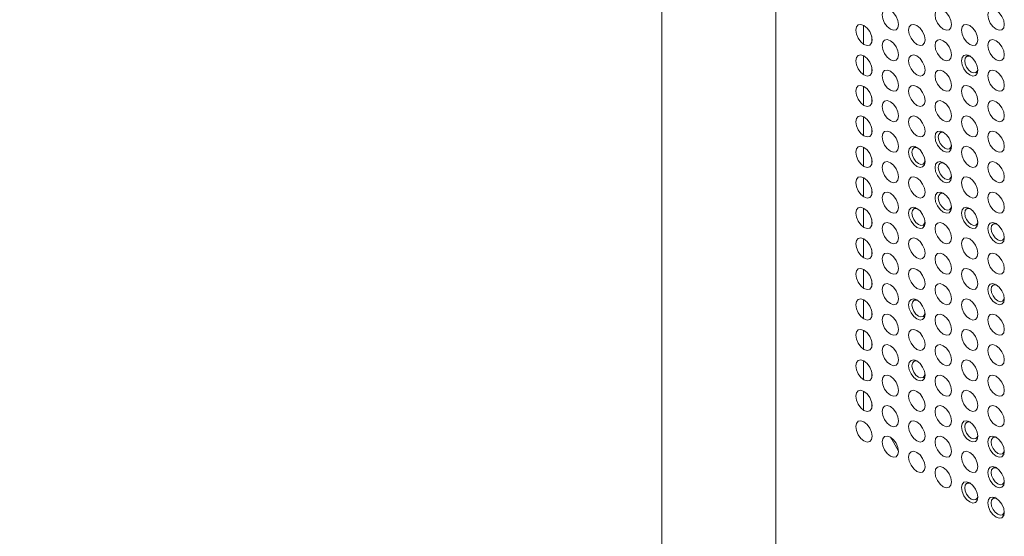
# Paper-space layout '_Isometric' of a CAD drawing. Header units: millimetres. Extents: x -1342 to 1339, y -551 to 2740.
# Tile 9 of 90: x -1074 to -968, y 1080 to 1135. Entities that reach past the tile are written whole.
import ezdxf

# ---------------------------------------------------------------- set-up
doc = ezdxf.new("R2010")
doc.units = ezdxf.units.MM

psp = doc.layouts.new('_Isometric')

# ---------------------------------------------------------------- linework, layer by layer
at = {"color": 144, "linetype": 'Continuous', "lineweight": 18}
for p, q in [((-1004.94, 1549.67), (-1004.94, 850.36)), ((-992.73, 1444.07), (-992.73, 870.85)), ((-983.32, 1134.28), (-983.32, 1132.25)), ((-982.44, 1132.44), (-982.44, 1133.07)), ((-983.32, 1131.01), (-983.32, 1128.98)), ((-982.44, 1129.18), (-982.44, 1129.8)), ((-983.32, 1127.75), (-983.32, 1125.71)), ((-982.44, 1125.91), (-982.44, 1126.54)), ((-983.32, 1124.48), (-983.32, 1122.45)), ((-982.44, 1122.64), (-982.44, 1123.27)), ((-983.32, 1121.21), (-983.32, 1119.18)), ((-982.44, 1119.38), (-982.44, 1120)), ((-974.91, 1119.62), (-975.11, 1119.51)), ((-983.32, 1117.95), (-983.32, 1115.92)), ((-974.12, 1117.78), (-973.92, 1117.9)), ((-982.44, 1116.11), (-982.44, 1116.74)), ((-974.91, 1116.35), (-975.11, 1116.24)), ((-983.32, 1114.68), (-983.32, 1112.65)), ((-974.12, 1114.52), (-973.92, 1114.64)), ((-972.08, 1114.72), (-972.28, 1114.61)), ((-982.44, 1112.84), (-982.44, 1113.47)), ((-971.29, 1112.88), (-971.09, 1113)), ((-969.25, 1113.09), (-969.45, 1112.98)), ((-983.32, 1111.42), (-983.32, 1109.38)), ((-968.46, 1111.25), (-968.26, 1111.37)), ((-982.44, 1109.58), (-982.44, 1110.21)), ((-983.32, 1108.15), (-983.32, 1106.12)), ((-982.44, 1106.31), (-982.44, 1106.94)), ((-969.25, 1106.55), (-969.45, 1106.44)), ((-983.32, 1104.88), (-983.32, 1102.85)), ((-968.46, 1104.72), (-968.26, 1104.84)), ((-982.44, 1103.05), (-982.44, 1103.67)), ((-983.32, 1101.62), (-983.32, 1099.58)), ((-982.44, 1099.78), (-982.44, 1100.41)), ((-983.32, 1098.35), (-983.32, 1096.32)), ((-982.44, 1096.51), (-982.44, 1097.14)), ((-983.32, 1095.08), (-983.32, 1093.05)), ((-982.44, 1093.25), (-982.44, 1093.87)), ((-972.08, 1091.86), (-972.28, 1091.75)), ((-971.29, 1090.02), (-971.09, 1090.14)), ((-969.25, 1090.22), (-969.45, 1090.11)), ((-968.46, 1088.39), (-968.26, 1088.51)), ((-972.08, 1085.32), (-972.28, 1085.21)), ((-971.29, 1083.49), (-971.09, 1083.61))]:
    psp.add_line(p, q, dxfattribs=at)
at = {"color": 7, "linetype": 'Continuous', "lineweight": 25}
for p, q in [((-972.08, 1131.05), (-972.28, 1130.94)), ((-971.29, 1129.22), (-971.09, 1129.33)), ((-974.91, 1122.88), (-975.11, 1122.77)), ((-977.74, 1121.25), (-977.94, 1121.14)), ((-974.12, 1121.05), (-973.92, 1121.17)), ((-976.94, 1119.42), (-976.75, 1119.53)), ((-977.74, 1114.72), (-977.94, 1114.61)), ((-976.94, 1112.88), (-976.75, 1113)), ((-977.74, 1104.92), (-977.94, 1104.81)), ((-976.94, 1103.09), (-976.75, 1103.2)), ((-977.74, 1098.39), (-977.94, 1098.28)), ((-976.94, 1096.55), (-976.75, 1096.67)), ((-969.25, 1086.96), (-969.45, 1086.85)), ((-968.46, 1085.12), (-968.26, 1085.24)), ((-969.25, 1083.69), (-969.45, 1083.58)), ((-968.46, 1081.86), (-968.26, 1081.97))]:
    psp.add_line(p, q, dxfattribs=at)
at = {"color": 144, "linetype": 'Continuous', "lineweight": 18, "flags": 128}
for points in [[(-979.57, 1134.36), (-979.64, 1134.01), (-979.83, 1133.79), (-980.11, 1133.74), (-980.45, 1133.85), (-980.79, 1134.13), (-981.07, 1134.51), (-981.26, 1134.95), (-981.33, 1135.38), (-981.26, 1135.73), (-981.07, 1135.95), (-980.79, 1136.01), (-980.45, 1135.89), (-980.11, 1135.62), (-979.83, 1135.23), (-979.64, 1134.79), (-979.57, 1134.36)], [(-973.91, 1134.36), (-973.98, 1134.01), (-974.17, 1133.79), (-974.46, 1133.74), (-974.79, 1133.86), (-975.13, 1134.13), (-975.42, 1134.51), (-975.61, 1134.95), (-975.67, 1135.38), (-975.61, 1135.73), (-975.42, 1135.95), (-975.13, 1136.01), (-974.79, 1135.89), (-974.46, 1135.62), (-974.17, 1135.23), (-973.98, 1134.79), (-973.91, 1134.36)], [(-968.26, 1134.36), (-968.32, 1134.01), (-968.51, 1133.79), (-968.8, 1133.74), (-969.14, 1133.86), (-969.47, 1134.13), (-969.76, 1134.51), (-969.95, 1134.95), (-970.02, 1135.38), (-969.95, 1135.73), (-969.76, 1135.95), (-969.47, 1136.01), (-969.14, 1135.89), (-968.8, 1135.62), (-968.51, 1135.23), (-968.32, 1134.79), (-968.26, 1134.36)], [(-982.4, 1132.73), (-982.46, 1132.38), (-982.66, 1132.16), (-982.94, 1132.1), (-983.28, 1132.22), (-983.62, 1132.49), (-983.9, 1132.88), (-984.09, 1133.32), (-984.16, 1133.75), (-984.09, 1134.1), (-983.9, 1134.32), (-983.62, 1134.37), (-983.28, 1134.26), (-982.94, 1133.98), (-982.66, 1133.6), (-982.46, 1133.16), (-982.4, 1132.73)], [(-976.74, 1132.73), (-976.81, 1132.38), (-977, 1132.16), (-977.28, 1132.11), (-977.62, 1132.22), (-977.96, 1132.49), (-978.24, 1132.88), (-978.44, 1133.32), (-978.5, 1133.75), (-978.44, 1134.1), (-978.24, 1134.32), (-977.96, 1134.37), (-977.62, 1134.26), (-977.28, 1133.98), (-977, 1133.6), (-976.81, 1133.16), (-976.74, 1132.73)], [(-971.08, 1132.73), (-971.15, 1132.38), (-971.34, 1132.16), (-971.63, 1132.11), (-971.96, 1132.22), (-972.3, 1132.49), (-972.59, 1132.88), (-972.78, 1133.32), (-972.85, 1133.75), (-972.78, 1134.1), (-972.59, 1134.32), (-972.3, 1134.37), (-971.96, 1134.26), (-971.63, 1133.98), (-971.34, 1133.6), (-971.15, 1133.16), (-971.08, 1132.73)], [(-979.57, 1131.1), (-979.64, 1130.75), (-979.83, 1130.53), (-980.11, 1130.47), (-980.45, 1130.59), (-980.79, 1130.86), (-981.07, 1131.25), (-981.26, 1131.69), (-981.33, 1132.11), (-981.26, 1132.46), (-981.07, 1132.68), (-980.79, 1132.74), (-980.45, 1132.62), (-980.11, 1132.35), (-979.83, 1131.97), (-979.64, 1131.53), (-979.57, 1131.1)], [(-973.91, 1131.1), (-973.98, 1130.75), (-974.17, 1130.53), (-974.46, 1130.47), (-974.79, 1130.59), (-975.13, 1130.86), (-975.42, 1131.25), (-975.61, 1131.69), (-975.67, 1132.11), (-975.61, 1132.47), (-975.42, 1132.69), (-975.13, 1132.74), (-974.79, 1132.62), (-974.46, 1132.35), (-974.17, 1131.97), (-973.98, 1131.53), (-973.91, 1131.1)], [(-968.26, 1131.1), (-968.32, 1130.75), (-968.51, 1130.53), (-968.8, 1130.47), (-969.14, 1130.59), (-969.47, 1130.86), (-969.76, 1131.25), (-969.95, 1131.69), (-970.02, 1132.12), (-969.95, 1132.47), (-969.76, 1132.69), (-969.47, 1132.74), (-969.14, 1132.62), (-968.8, 1132.35), (-968.51, 1131.97), (-968.32, 1131.53), (-968.26, 1131.1)], [(-982.4, 1129.46), (-982.46, 1129.11), (-982.66, 1128.89), (-982.94, 1128.84), (-983.28, 1128.96), (-983.62, 1129.23), (-983.9, 1129.61), (-984.09, 1130.05), (-984.16, 1130.48), (-984.09, 1130.83), (-983.9, 1131.05), (-983.62, 1131.11), (-983.28, 1130.99), (-982.94, 1130.72), (-982.66, 1130.33), (-982.46, 1129.89), (-982.4, 1129.46)], [(-976.74, 1129.46), (-976.81, 1129.11), (-977, 1128.89), (-977.28, 1128.84), (-977.62, 1128.96), (-977.96, 1129.23), (-978.24, 1129.61), (-978.44, 1130.05), (-978.5, 1130.48), (-978.44, 1130.83), (-978.24, 1131.05), (-977.96, 1131.11), (-977.62, 1130.99), (-977.28, 1130.72), (-977, 1130.33), (-976.81, 1129.89), (-976.74, 1129.46)], [(-971.08, 1129.47), (-971.15, 1129.11), (-971.34, 1128.89), (-971.63, 1128.84), (-971.96, 1128.96), (-972.3, 1129.23), (-972.59, 1129.61), (-972.78, 1130.05), (-972.85, 1130.48), (-972.78, 1130.83), (-972.59, 1131.05), (-972.3, 1131.11), (-971.96, 1130.99), (-971.63, 1130.72), (-971.34, 1130.33), (-971.15, 1129.89), (-971.08, 1129.47)], [(-971.85, 1130.92), (-972.06, 1130.98), (-972.29, 1130.94), (-972.44, 1130.76), (-972.5, 1130.48), (-972.44, 1130.14), (-972.29, 1129.79), (-972.06, 1129.48), (-971.79, 1129.26), (-971.52, 1129.17), (-971.29, 1129.21), (-971.14, 1129.39), (-971.09, 1129.58)], [(-979.57, 1127.83), (-979.64, 1127.48), (-979.83, 1127.26), (-980.11, 1127.21), (-980.45, 1127.32), (-980.79, 1127.59), (-981.07, 1127.98), (-981.26, 1128.42), (-981.33, 1128.85), (-981.26, 1129.2), (-981.07, 1129.42), (-980.79, 1129.47), (-980.45, 1129.36), (-980.11, 1129.08), (-979.83, 1128.7), (-979.64, 1128.26), (-979.57, 1127.83)], [(-973.91, 1127.83), (-973.98, 1127.48), (-974.17, 1127.26), (-974.46, 1127.21), (-974.79, 1127.32), (-975.13, 1127.6), (-975.42, 1127.98), (-975.61, 1128.42), (-975.67, 1128.85), (-975.61, 1129.2), (-975.42, 1129.42), (-975.13, 1129.47), (-974.79, 1129.36), (-974.46, 1129.09), (-974.17, 1128.7), (-973.98, 1128.26), (-973.91, 1127.83)], [(-968.26, 1127.83), (-968.32, 1127.48), (-968.51, 1127.26), (-968.8, 1127.21), (-969.14, 1127.32), (-969.47, 1127.6), (-969.76, 1127.98), (-969.95, 1128.42), (-970.02, 1128.85), (-969.95, 1129.2), (-969.76, 1129.42), (-969.47, 1129.48), (-969.14, 1129.36), (-968.8, 1129.09), (-968.51, 1128.7), (-968.32, 1128.26), (-968.26, 1127.83)], [(-982.4, 1126.2), (-982.46, 1125.85), (-982.66, 1125.63), (-982.94, 1125.57), (-983.28, 1125.69), (-983.62, 1125.96), (-983.9, 1126.35), (-984.09, 1126.79), (-984.16, 1127.21), (-984.09, 1127.57), (-983.9, 1127.79), (-983.62, 1127.84), (-983.28, 1127.72), (-982.94, 1127.45), (-982.66, 1127.07), (-982.46, 1126.63), (-982.4, 1126.2)], [(-976.74, 1126.2), (-976.81, 1125.85), (-977, 1125.63), (-977.28, 1125.57), (-977.62, 1125.69), (-977.96, 1125.96), (-978.24, 1126.35), (-978.44, 1126.79), (-978.5, 1127.22), (-978.44, 1127.57), (-978.24, 1127.79), (-977.96, 1127.84), (-977.62, 1127.72), (-977.28, 1127.45), (-977, 1127.07), (-976.81, 1126.63), (-976.74, 1126.2)], [(-971.08, 1126.2), (-971.15, 1125.85), (-971.34, 1125.63), (-971.63, 1125.57), (-971.96, 1125.69), (-972.3, 1125.96), (-972.59, 1126.35), (-972.78, 1126.79), (-972.85, 1127.22), (-972.78, 1127.57), (-972.59, 1127.79), (-972.3, 1127.84), (-971.96, 1127.72), (-971.63, 1127.45), (-971.34, 1127.07), (-971.15, 1126.63), (-971.08, 1126.2)], [(-979.57, 1124.57), (-979.64, 1124.21), (-979.83, 1123.99), (-980.11, 1123.94), (-980.45, 1124.06), (-980.79, 1124.33), (-981.07, 1124.71), (-981.26, 1125.15), (-981.33, 1125.58), (-981.26, 1125.93), (-981.07, 1126.15), (-980.79, 1126.21), (-980.45, 1126.09), (-980.11, 1125.82), (-979.83, 1125.43), (-979.64, 1124.99), (-979.57, 1124.57)], [(-973.91, 1124.57), (-973.98, 1124.22), (-974.17, 1124), (-974.46, 1123.94), (-974.79, 1124.06), (-975.13, 1124.33), (-975.42, 1124.71), (-975.61, 1125.15), (-975.67, 1125.58), (-975.61, 1125.93), (-975.42, 1126.15), (-975.13, 1126.21), (-974.79, 1126.09), (-974.46, 1125.82), (-974.17, 1125.43), (-973.98, 1124.99), (-973.91, 1124.57)], [(-968.26, 1124.57), (-968.32, 1124.22), (-968.51, 1124), (-968.8, 1123.94), (-969.14, 1124.06), (-969.47, 1124.33), (-969.76, 1124.72), (-969.95, 1125.16), (-970.02, 1125.58), (-969.95, 1125.93), (-969.76, 1126.15), (-969.47, 1126.21), (-969.14, 1126.09), (-968.8, 1125.82), (-968.51, 1125.43), (-968.32, 1124.99), (-968.26, 1124.57)], [(-982.4, 1122.93), (-982.46, 1122.58), (-982.66, 1122.36), (-982.94, 1122.31), (-983.28, 1122.42), (-983.62, 1122.7), (-983.9, 1123.08), (-984.09, 1123.52), (-984.16, 1123.95), (-984.09, 1124.3), (-983.9, 1124.52), (-983.62, 1124.57), (-983.28, 1124.46), (-982.94, 1124.19), (-982.66, 1123.8), (-982.46, 1123.36), (-982.4, 1122.93)], [(-976.74, 1122.93), (-976.81, 1122.58), (-977, 1122.36), (-977.28, 1122.31), (-977.62, 1122.42), (-977.96, 1122.7), (-978.24, 1123.08), (-978.44, 1123.52), (-978.5, 1123.95), (-978.44, 1124.3), (-978.24, 1124.52), (-977.96, 1124.58), (-977.62, 1124.46), (-977.28, 1124.19), (-977, 1123.8), (-976.81, 1123.36), (-976.74, 1122.93)], [(-971.08, 1122.93), (-971.15, 1122.58), (-971.34, 1122.36), (-971.63, 1122.31), (-971.96, 1122.42), (-972.3, 1122.7), (-972.59, 1123.08), (-972.78, 1123.52), (-972.85, 1123.95), (-972.78, 1124.3), (-972.59, 1124.52), (-972.3, 1124.58), (-971.96, 1124.46), (-971.63, 1124.19), (-971.34, 1123.8), (-971.15, 1123.36), (-971.08, 1122.93)], [(-979.57, 1121.3), (-979.64, 1120.95), (-979.83, 1120.73), (-980.11, 1120.67), (-980.45, 1120.79), (-980.79, 1121.06), (-981.07, 1121.45), (-981.26, 1121.89), (-981.33, 1122.32), (-981.26, 1122.67), (-981.07, 1122.89), (-980.79, 1122.94), (-980.45, 1122.82), (-980.11, 1122.55), (-979.83, 1122.17), (-979.64, 1121.73), (-979.57, 1121.3)], [(-973.91, 1121.3), (-973.98, 1120.95), (-974.17, 1120.73), (-974.46, 1120.67), (-974.79, 1120.79), (-975.13, 1121.06), (-975.42, 1121.45), (-975.61, 1121.89), (-975.67, 1122.32), (-975.61, 1122.67), (-975.42, 1122.89), (-975.13, 1122.94), (-974.79, 1122.83), (-974.46, 1122.55), (-974.17, 1122.17), (-973.98, 1121.73), (-973.91, 1121.3)], [(-974.68, 1122.75), (-974.89, 1122.81), (-975.12, 1122.77), (-975.27, 1122.59), (-975.32, 1122.31), (-975.27, 1121.97), (-975.12, 1121.62), (-974.89, 1121.31), (-974.62, 1121.1), (-974.35, 1121), (-974.12, 1121.05), (-973.97, 1121.22), (-973.92, 1121.42)], [(-968.26, 1121.3), (-968.32, 1120.95), (-968.51, 1120.73), (-968.8, 1120.67), (-969.14, 1120.79), (-969.47, 1121.06), (-969.76, 1121.45), (-969.95, 1121.89), (-970.02, 1122.32), (-969.95, 1122.67), (-969.76, 1122.89), (-969.47, 1122.94), (-969.14, 1122.83), (-968.8, 1122.55), (-968.51, 1122.17), (-968.32, 1121.73), (-968.26, 1121.3)], [(-982.4, 1119.67), (-982.46, 1119.32), (-982.66, 1119.1), (-982.94, 1119.04), (-983.28, 1119.16), (-983.62, 1119.43), (-983.9, 1119.81), (-984.09, 1120.25), (-984.16, 1120.68), (-984.09, 1121.03), (-983.9, 1121.25), (-983.62, 1121.31), (-983.28, 1121.19), (-982.94, 1120.92), (-982.66, 1120.53), (-982.46, 1120.09), (-982.4, 1119.67)], [(-976.74, 1119.67), (-976.81, 1119.32), (-977, 1119.1), (-977.28, 1119.04), (-977.62, 1119.16), (-977.96, 1119.43), (-978.24, 1119.81), (-978.44, 1120.26), (-978.5, 1120.68), (-978.44, 1121.03), (-978.24, 1121.25), (-977.96, 1121.31), (-977.62, 1121.19), (-977.28, 1120.92), (-977, 1120.53), (-976.81, 1120.09), (-976.74, 1119.67)], [(-977.51, 1121.12), (-977.72, 1121.18), (-977.95, 1121.14), (-978.1, 1120.96), (-978.15, 1120.68), (-978.1, 1120.34), (-977.95, 1119.99), (-977.72, 1119.68), (-977.45, 1119.46), (-977.18, 1119.37), (-976.95, 1119.41), (-976.8, 1119.59), (-976.75, 1119.78)], [(-971.08, 1119.67), (-971.15, 1119.32), (-971.34, 1119.1), (-971.63, 1119.04), (-971.96, 1119.16), (-972.3, 1119.43), (-972.59, 1119.82), (-972.78, 1120.26), (-972.85, 1120.68), (-972.78, 1121.03), (-972.59, 1121.25), (-972.3, 1121.31), (-971.96, 1121.19), (-971.63, 1120.92), (-971.34, 1120.53), (-971.15, 1120.09), (-971.08, 1119.67)], [(-979.57, 1118.03), (-979.64, 1117.68), (-979.83, 1117.46), (-980.11, 1117.41), (-980.45, 1117.52), (-980.79, 1117.8), (-981.07, 1118.18), (-981.26, 1118.62), (-981.33, 1119.05), (-981.26, 1119.4), (-981.07, 1119.62), (-980.79, 1119.68), (-980.45, 1119.56), (-980.11, 1119.29), (-979.83, 1118.9), (-979.64, 1118.46), (-979.57, 1118.03)], [(-973.91, 1118.03), (-973.98, 1117.68), (-974.17, 1117.46), (-974.46, 1117.41), (-974.79, 1117.52), (-975.13, 1117.8), (-975.42, 1118.18), (-975.61, 1118.62), (-975.67, 1119.05), (-975.61, 1119.4), (-975.42, 1119.62), (-975.13, 1119.68), (-974.79, 1119.56), (-974.46, 1119.29), (-974.17, 1118.9), (-973.98, 1118.46), (-973.91, 1118.03)], [(-968.26, 1118.03), (-968.32, 1117.68), (-968.51, 1117.46), (-968.8, 1117.41), (-969.14, 1117.53), (-969.47, 1117.8), (-969.76, 1118.18), (-969.95, 1118.62), (-970.02, 1119.05), (-969.95, 1119.4), (-969.76, 1119.62), (-969.47, 1119.68), (-969.14, 1119.56), (-968.8, 1119.29), (-968.51, 1118.9), (-968.32, 1118.46), (-968.26, 1118.03)], [(-974.68, 1119.49), (-974.89, 1119.55), (-975.12, 1119.5), (-975.27, 1119.33), (-975.32, 1119.05), (-975.27, 1118.71), (-975.12, 1118.35), (-974.89, 1118.05), (-974.62, 1117.83), (-974.35, 1117.74), (-974.12, 1117.78), (-973.97, 1117.96), (-973.92, 1118.15)], [(-982.4, 1116.4), (-982.46, 1116.05), (-982.66, 1115.83), (-982.94, 1115.77), (-983.28, 1115.89), (-983.62, 1116.16), (-983.9, 1116.55), (-984.09, 1116.99), (-984.16, 1117.42), (-984.09, 1117.77), (-983.9, 1117.99), (-983.62, 1118.04), (-983.28, 1117.93), (-982.94, 1117.65), (-982.66, 1117.27), (-982.46, 1116.83), (-982.4, 1116.4)], [(-976.74, 1116.4), (-976.81, 1116.05), (-977, 1115.83), (-977.28, 1115.77), (-977.62, 1115.89), (-977.96, 1116.16), (-978.24, 1116.55), (-978.44, 1116.99), (-978.5, 1117.42), (-978.44, 1117.77), (-978.24, 1117.99), (-977.96, 1118.04), (-977.62, 1117.93), (-977.28, 1117.65), (-977, 1117.27), (-976.81, 1116.83), (-976.74, 1116.4)], [(-971.08, 1116.4), (-971.15, 1116.05), (-971.34, 1115.83), (-971.63, 1115.77), (-971.96, 1115.89), (-972.3, 1116.16), (-972.59, 1116.55), (-972.78, 1116.99), (-972.85, 1117.42), (-972.78, 1117.77), (-972.59, 1117.99), (-972.3, 1118.04), (-971.96, 1117.93), (-971.63, 1117.65), (-971.34, 1117.27), (-971.15, 1116.83), (-971.08, 1116.4)], [(-979.57, 1114.77), (-979.64, 1114.42), (-979.83, 1114.2), (-980.11, 1114.14), (-980.45, 1114.26), (-980.79, 1114.53), (-981.07, 1114.92), (-981.26, 1115.36), (-981.33, 1115.78), (-981.26, 1116.13), (-981.07, 1116.35), (-980.79, 1116.41), (-980.45, 1116.29), (-980.11, 1116.02), (-979.83, 1115.63), (-979.64, 1115.19), (-979.57, 1114.77)], [(-973.91, 1114.77), (-973.98, 1114.42), (-974.17, 1114.2), (-974.46, 1114.14), (-974.79, 1114.26), (-975.13, 1114.53), (-975.42, 1114.92), (-975.61, 1115.36), (-975.67, 1115.78), (-975.61, 1116.13), (-975.42, 1116.35), (-975.13, 1116.41), (-974.79, 1116.29), (-974.46, 1116.02), (-974.17, 1115.64), (-973.98, 1115.2), (-973.91, 1114.77)], [(-974.68, 1116.22), (-974.89, 1116.28), (-975.12, 1116.24), (-975.27, 1116.06), (-975.32, 1115.78), (-975.27, 1115.44), (-975.12, 1115.09), (-974.89, 1114.78), (-974.62, 1114.56), (-974.35, 1114.47), (-974.12, 1114.51), (-973.97, 1114.69), (-973.92, 1114.88)], [(-968.26, 1114.77), (-968.32, 1114.42), (-968.51, 1114.2), (-968.8, 1114.14), (-969.14, 1114.26), (-969.47, 1114.53), (-969.76, 1114.92), (-969.95, 1115.36), (-970.02, 1115.78), (-969.95, 1116.14), (-969.76, 1116.35), (-969.47, 1116.41), (-969.14, 1116.29), (-968.8, 1116.02), (-968.51, 1115.64), (-968.32, 1115.2), (-968.26, 1114.77)], [(-982.4, 1113.13), (-982.46, 1112.78), (-982.66, 1112.56), (-982.94, 1112.51), (-983.28, 1112.62), (-983.62, 1112.9), (-983.9, 1113.28), (-984.09, 1113.72), (-984.16, 1114.15), (-984.09, 1114.5), (-983.9, 1114.72), (-983.62, 1114.78), (-983.28, 1114.66), (-982.94, 1114.39), (-982.66, 1114), (-982.46, 1113.56), (-982.4, 1113.13)], [(-976.74, 1113.13), (-976.81, 1112.78), (-977, 1112.56), (-977.28, 1112.51), (-977.62, 1112.63), (-977.96, 1112.9), (-978.24, 1113.28), (-978.44, 1113.72), (-978.5, 1114.15), (-978.44, 1114.5), (-978.24, 1114.72), (-977.96, 1114.78), (-977.62, 1114.66), (-977.28, 1114.39), (-977, 1114), (-976.81, 1113.56), (-976.74, 1113.13)], [(-977.51, 1114.59), (-977.72, 1114.65), (-977.95, 1114.6), (-978.1, 1114.43), (-978.15, 1114.15), (-978.1, 1113.81), (-977.95, 1113.46), (-977.72, 1113.15), (-977.45, 1112.93), (-977.18, 1112.84), (-976.95, 1112.88), (-976.8, 1113.06), (-976.75, 1113.25)], [(-971.08, 1113.13), (-971.15, 1112.78), (-971.34, 1112.56), (-971.63, 1112.51), (-971.96, 1112.63), (-972.3, 1112.9), (-972.59, 1113.28), (-972.78, 1113.72), (-972.85, 1114.15), (-972.78, 1114.5), (-972.59, 1114.72), (-972.3, 1114.78), (-971.96, 1114.66), (-971.63, 1114.39), (-971.34, 1114), (-971.15, 1113.56), (-971.08, 1113.13)], [(-971.85, 1114.59), (-972.06, 1114.65), (-972.29, 1114.61), (-972.44, 1114.43), (-972.5, 1114.15), (-972.44, 1113.81), (-972.29, 1113.46), (-972.06, 1113.15), (-971.79, 1112.93), (-971.52, 1112.84), (-971.29, 1112.88), (-971.14, 1113.06), (-971.09, 1113.25)], [(-979.57, 1111.5), (-979.64, 1111.15), (-979.83, 1110.93), (-980.11, 1110.87), (-980.45, 1110.99), (-980.79, 1111.26), (-981.07, 1111.65), (-981.26, 1112.09), (-981.33, 1112.52), (-981.26, 1112.87), (-981.07, 1113.09), (-980.79, 1113.14), (-980.45, 1113.03), (-980.11, 1112.75), (-979.83, 1112.37), (-979.64, 1111.93), (-979.57, 1111.5)], [(-973.91, 1111.5), (-973.98, 1111.15), (-974.17, 1110.93), (-974.46, 1110.88), (-974.79, 1110.99), (-975.13, 1111.26), (-975.42, 1111.65), (-975.61, 1112.09), (-975.67, 1112.52), (-975.61, 1112.87), (-975.42, 1113.09), (-975.13, 1113.14), (-974.79, 1113.03), (-974.46, 1112.75), (-974.17, 1112.37), (-973.98, 1111.93), (-973.91, 1111.5)], [(-968.26, 1111.5), (-968.32, 1111.15), (-968.51, 1110.93), (-968.8, 1110.88), (-969.14, 1110.99), (-969.47, 1111.26), (-969.76, 1111.65), (-969.95, 1112.09), (-970.02, 1112.52), (-969.95, 1112.87), (-969.76, 1113.09), (-969.47, 1113.14), (-969.14, 1113.03), (-968.8, 1112.76), (-968.51, 1112.37), (-968.32, 1111.93), (-968.26, 1111.5)], [(-969.03, 1112.96), (-969.23, 1113.02), (-969.46, 1112.97), (-969.61, 1112.8), (-969.67, 1112.52), (-969.61, 1112.17), (-969.46, 1111.82), (-969.23, 1111.51), (-968.96, 1111.3), (-968.69, 1111.2), (-968.46, 1111.25), (-968.31, 1111.42), (-968.26, 1111.62)], [(-982.4, 1109.87), (-982.46, 1109.52), (-982.66, 1109.3), (-982.94, 1109.24), (-983.28, 1109.36), (-983.62, 1109.63), (-983.9, 1110.02), (-984.09, 1110.46), (-984.16, 1110.88), (-984.09, 1111.23), (-983.9, 1111.45), (-983.62, 1111.51), (-983.28, 1111.39), (-982.94, 1111.12), (-982.66, 1110.74), (-982.46, 1110.3), (-982.4, 1109.87)], [(-976.74, 1109.87), (-976.81, 1109.52), (-977, 1109.3), (-977.28, 1109.24), (-977.62, 1109.36), (-977.96, 1109.63), (-978.24, 1110.02), (-978.44, 1110.46), (-978.5, 1110.88), (-978.44, 1111.24), (-978.24, 1111.45), (-977.96, 1111.51), (-977.62, 1111.39), (-977.28, 1111.12), (-977, 1110.74), (-976.81, 1110.3), (-976.74, 1109.87)], [(-971.08, 1109.87), (-971.15, 1109.52), (-971.34, 1109.3), (-971.63, 1109.24), (-971.96, 1109.36), (-972.3, 1109.63), (-972.59, 1110.02), (-972.78, 1110.46), (-972.85, 1110.89), (-972.78, 1111.24), (-972.59, 1111.46), (-972.3, 1111.51), (-971.96, 1111.39), (-971.63, 1111.12), (-971.34, 1110.74), (-971.15, 1110.3), (-971.08, 1109.87)], [(-979.57, 1108.23), (-979.64, 1107.88), (-979.83, 1107.66), (-980.11, 1107.61), (-980.45, 1107.73), (-980.79, 1108), (-981.07, 1108.38), (-981.26, 1108.82), (-981.33, 1109.25), (-981.26, 1109.6), (-981.07, 1109.82), (-980.79, 1109.88), (-980.45, 1109.76), (-980.11, 1109.49), (-979.83, 1109.1), (-979.64, 1108.66), (-979.57, 1108.23)], [(-973.91, 1108.23), (-973.98, 1107.88), (-974.17, 1107.66), (-974.46, 1107.61), (-974.79, 1107.73), (-975.13, 1108), (-975.42, 1108.38), (-975.61, 1108.82), (-975.67, 1109.25), (-975.61, 1109.6), (-975.42, 1109.82), (-975.13, 1109.88), (-974.79, 1109.76), (-974.46, 1109.49), (-974.17, 1109.1), (-973.98, 1108.66), (-973.91, 1108.23)], [(-968.26, 1108.24), (-968.32, 1107.88), (-968.51, 1107.67), (-968.8, 1107.61), (-969.14, 1107.73), (-969.47, 1108), (-969.76, 1108.38), (-969.95, 1108.82), (-970.02, 1109.25), (-969.95, 1109.6), (-969.76, 1109.82), (-969.47, 1109.88), (-969.14, 1109.76), (-968.8, 1109.49), (-968.51, 1109.1), (-968.32, 1108.66), (-968.26, 1108.24)], [(-982.4, 1106.6), (-982.46, 1106.25), (-982.66, 1106.03), (-982.94, 1105.98), (-983.28, 1106.09), (-983.62, 1106.36), (-983.9, 1106.75), (-984.09, 1107.19), (-984.16, 1107.62), (-984.09, 1107.97), (-983.9, 1108.19), (-983.62, 1108.24), (-983.28, 1108.13), (-982.94, 1107.85), (-982.66, 1107.47), (-982.46, 1107.03), (-982.4, 1106.6)], [(-976.74, 1106.6), (-976.81, 1106.25), (-977, 1106.03), (-977.28, 1105.98), (-977.62, 1106.09), (-977.96, 1106.36), (-978.24, 1106.75), (-978.44, 1107.19), (-978.5, 1107.62), (-978.44, 1107.97), (-978.24, 1108.19), (-977.96, 1108.24), (-977.62, 1108.13), (-977.28, 1107.86), (-977, 1107.47), (-976.81, 1107.03), (-976.74, 1106.6)], [(-971.08, 1106.6), (-971.15, 1106.25), (-971.34, 1106.03), (-971.63, 1105.98), (-971.96, 1106.09), (-972.3, 1106.37), (-972.59, 1106.75), (-972.78, 1107.19), (-972.85, 1107.62), (-972.78, 1107.97), (-972.59, 1108.19), (-972.3, 1108.24), (-971.96, 1108.13), (-971.63, 1107.86), (-971.34, 1107.47), (-971.15, 1107.03), (-971.08, 1106.6)], [(-979.57, 1104.97), (-979.64, 1104.62), (-979.83, 1104.4), (-980.11, 1104.34), (-980.45, 1104.46), (-980.79, 1104.73), (-981.07, 1105.12), (-981.26, 1105.56), (-981.33, 1105.99), (-981.26, 1106.34), (-981.07, 1106.56), (-980.79, 1106.61), (-980.45, 1106.49), (-980.11, 1106.22), (-979.83, 1105.84), (-979.64, 1105.4), (-979.57, 1104.97)], [(-973.91, 1104.97), (-973.98, 1104.62), (-974.17, 1104.4), (-974.46, 1104.34), (-974.79, 1104.46), (-975.13, 1104.73), (-975.42, 1105.12), (-975.61, 1105.56), (-975.67, 1105.99), (-975.61, 1106.34), (-975.42, 1106.56), (-975.13, 1106.61), (-974.79, 1106.49), (-974.46, 1106.22), (-974.17, 1105.84), (-973.98, 1105.4), (-973.91, 1104.97)], [(-968.26, 1104.97), (-968.32, 1104.62), (-968.51, 1104.4), (-968.8, 1104.34), (-969.14, 1104.46), (-969.47, 1104.73), (-969.76, 1105.12), (-969.95, 1105.56), (-970.02, 1105.99), (-969.95, 1106.34), (-969.76, 1106.56), (-969.47, 1106.61), (-969.14, 1106.49), (-968.8, 1106.22), (-968.51, 1105.84), (-968.32, 1105.4), (-968.26, 1104.97)], [(-969.03, 1106.42), (-969.23, 1106.48), (-969.46, 1106.44), (-969.61, 1106.26), (-969.67, 1105.98), (-969.61, 1105.64), (-969.46, 1105.29), (-969.23, 1104.98), (-968.96, 1104.76), (-968.69, 1104.67), (-968.46, 1104.72), (-968.31, 1104.89), (-968.26, 1105.09)], [(-982.4, 1103.33), (-982.46, 1102.98), (-982.66, 1102.76), (-982.94, 1102.71), (-983.28, 1102.83), (-983.62, 1103.1), (-983.9, 1103.48), (-984.09, 1103.92), (-984.16, 1104.35), (-984.09, 1104.7), (-983.9, 1104.92), (-983.62, 1104.98), (-983.28, 1104.86), (-982.94, 1104.59), (-982.66, 1104.2), (-982.46, 1103.76), (-982.4, 1103.33)], [(-976.74, 1103.34), (-976.81, 1102.98), (-977, 1102.77), (-977.28, 1102.71), (-977.62, 1102.83), (-977.96, 1103.1), (-978.24, 1103.48), (-978.44, 1103.92), (-978.5, 1104.35), (-978.44, 1104.7), (-978.24, 1104.92), (-977.96, 1104.98), (-977.62, 1104.86), (-977.28, 1104.59), (-977, 1104.2), (-976.81, 1103.76), (-976.74, 1103.34)], [(-971.08, 1103.34), (-971.15, 1102.99), (-971.34, 1102.77), (-971.63, 1102.71), (-971.96, 1102.83), (-972.3, 1103.1), (-972.59, 1103.48), (-972.78, 1103.92), (-972.85, 1104.35), (-972.78, 1104.7), (-972.59, 1104.92), (-972.3, 1104.98), (-971.96, 1104.86), (-971.63, 1104.59), (-971.34, 1104.2), (-971.15, 1103.76), (-971.08, 1103.34)], [(-977.51, 1104.79), (-977.72, 1104.85), (-977.95, 1104.81), (-978.1, 1104.63), (-978.15, 1104.35), (-978.1, 1104.01), (-977.95, 1103.66), (-977.72, 1103.35), (-977.45, 1103.13), (-977.18, 1103.04), (-976.95, 1103.08), (-976.8, 1103.26), (-976.75, 1103.45)], [(-979.57, 1101.7), (-979.64, 1101.35), (-979.83, 1101.13), (-980.11, 1101.08), (-980.45, 1101.19), (-980.79, 1101.47), (-981.07, 1101.85), (-981.26, 1102.29), (-981.33, 1102.72), (-981.26, 1103.07), (-981.07, 1103.29), (-980.79, 1103.34), (-980.45, 1103.23), (-980.11, 1102.96), (-979.83, 1102.57), (-979.64, 1102.13), (-979.57, 1101.7)], [(-973.91, 1101.7), (-973.98, 1101.35), (-974.17, 1101.13), (-974.46, 1101.08), (-974.79, 1101.19), (-975.13, 1101.47), (-975.42, 1101.85), (-975.61, 1102.29), (-975.67, 1102.72), (-975.61, 1103.07), (-975.42, 1103.29), (-975.13, 1103.35), (-974.79, 1103.23), (-974.46, 1102.96), (-974.17, 1102.57), (-973.98, 1102.13), (-973.91, 1101.7)], [(-968.26, 1101.7), (-968.32, 1101.35), (-968.51, 1101.13), (-968.8, 1101.08), (-969.14, 1101.19), (-969.47, 1101.47), (-969.76, 1101.85), (-969.95, 1102.29), (-970.02, 1102.72), (-969.95, 1103.07), (-969.76, 1103.29), (-969.47, 1103.35), (-969.14, 1103.23), (-968.8, 1102.96), (-968.51, 1102.57), (-968.32, 1102.13), (-968.26, 1101.7)], [(-982.4, 1100.07), (-982.46, 1099.72), (-982.66, 1099.5), (-982.94, 1099.44), (-983.28, 1099.56), (-983.62, 1099.83), (-983.9, 1100.22), (-984.09, 1100.66), (-984.16, 1101.09), (-984.09, 1101.44), (-983.9, 1101.66), (-983.62, 1101.71), (-983.28, 1101.59), (-982.94, 1101.32), (-982.66, 1100.94), (-982.46, 1100.5), (-982.4, 1100.07)], [(-976.74, 1100.07), (-976.81, 1099.72), (-977, 1099.5), (-977.28, 1099.44), (-977.62, 1099.56), (-977.96, 1099.83), (-978.24, 1100.22), (-978.44, 1100.66), (-978.5, 1101.09), (-978.44, 1101.44), (-978.24, 1101.66), (-977.96, 1101.71), (-977.62, 1101.59), (-977.28, 1101.32), (-977, 1100.94), (-976.81, 1100.5), (-976.74, 1100.07)], [(-971.08, 1100.07), (-971.15, 1099.72), (-971.34, 1099.5), (-971.63, 1099.44), (-971.96, 1099.56), (-972.3, 1099.83), (-972.59, 1100.22), (-972.78, 1100.66), (-972.85, 1101.09), (-972.78, 1101.44), (-972.59, 1101.66), (-972.3, 1101.71), (-971.96, 1101.6), (-971.63, 1101.32), (-971.34, 1100.94), (-971.15, 1100.5), (-971.08, 1100.07)], [(-979.57, 1098.44), (-979.64, 1098.09), (-979.83, 1097.87), (-980.11, 1097.81), (-980.45, 1097.93), (-980.79, 1098.2), (-981.07, 1098.58), (-981.26, 1099.02), (-981.33, 1099.45), (-981.26, 1099.8), (-981.07, 1100.02), (-980.79, 1100.08), (-980.45, 1099.96), (-980.11, 1099.69), (-979.83, 1099.3), (-979.64, 1098.86), (-979.57, 1098.44)], [(-973.91, 1098.44), (-973.98, 1098.09), (-974.17, 1097.87), (-974.46, 1097.81), (-974.79, 1097.93), (-975.13, 1098.2), (-975.42, 1098.59), (-975.61, 1099.03), (-975.67, 1099.45), (-975.61, 1099.8), (-975.42, 1100.02), (-975.13, 1100.08), (-974.79, 1099.96), (-974.46, 1099.69), (-974.17, 1099.3), (-973.98, 1098.86), (-973.91, 1098.44)], [(-968.26, 1098.44), (-968.32, 1098.09), (-968.51, 1097.87), (-968.8, 1097.81), (-969.14, 1097.93), (-969.47, 1098.2), (-969.76, 1098.59), (-969.95, 1099.03), (-970.02, 1099.45), (-969.95, 1099.8), (-969.76, 1100.02), (-969.47, 1100.08), (-969.14, 1099.96), (-968.8, 1099.69), (-968.51, 1099.31), (-968.32, 1098.86), (-968.26, 1098.44)], [(-982.4, 1096.8), (-982.46, 1096.45), (-982.66, 1096.23), (-982.94, 1096.18), (-983.28, 1096.29), (-983.62, 1096.57), (-983.9, 1096.95), (-984.09, 1097.39), (-984.16, 1097.82), (-984.09, 1098.17), (-983.9, 1098.39), (-983.62, 1098.45), (-983.28, 1098.33), (-982.94, 1098.06), (-982.66, 1097.67), (-982.46, 1097.23), (-982.4, 1096.8)], [(-976.74, 1096.8), (-976.81, 1096.45), (-977, 1096.23), (-977.28, 1096.18), (-977.62, 1096.29), (-977.96, 1096.57), (-978.24, 1096.95), (-978.44, 1097.39), (-978.5, 1097.82), (-978.44, 1098.17), (-978.24, 1098.39), (-977.96, 1098.45), (-977.62, 1098.33), (-977.28, 1098.06), (-977, 1097.67), (-976.81, 1097.23), (-976.74, 1096.8)], [(-977.51, 1098.26), (-977.72, 1098.32), (-977.95, 1098.27), (-978.1, 1098.1), (-978.15, 1097.82), (-978.1, 1097.48), (-977.95, 1097.12), (-977.72, 1096.82), (-977.45, 1096.6), (-977.18, 1096.51), (-976.95, 1096.55), (-976.8, 1096.73), (-976.75, 1096.92)], [(-971.08, 1096.8), (-971.15, 1096.45), (-971.34, 1096.23), (-971.63, 1096.18), (-971.96, 1096.29), (-972.3, 1096.57), (-972.59, 1096.95), (-972.78, 1097.39), (-972.85, 1097.82), (-972.78, 1098.17), (-972.59, 1098.39), (-972.3, 1098.45), (-971.96, 1098.33), (-971.63, 1098.06), (-971.34, 1097.67), (-971.15, 1097.23), (-971.08, 1096.8)], [(-979.57, 1095.17), (-979.64, 1094.82), (-979.83, 1094.6), (-980.11, 1094.54), (-980.45, 1094.66), (-980.79, 1094.93), (-981.07, 1095.32), (-981.26, 1095.76), (-981.33, 1096.19), (-981.26, 1096.54), (-981.07, 1096.76), (-980.79, 1096.81), (-980.45, 1096.7), (-980.11, 1096.42), (-979.83, 1096.04), (-979.64, 1095.6), (-979.57, 1095.17)], [(-973.91, 1095.17), (-973.98, 1094.82), (-974.17, 1094.6), (-974.46, 1094.54), (-974.79, 1094.66), (-975.13, 1094.93), (-975.42, 1095.32), (-975.61, 1095.76), (-975.67, 1096.19), (-975.61, 1096.54), (-975.42, 1096.76), (-975.13, 1096.81), (-974.79, 1096.7), (-974.46, 1096.42), (-974.17, 1096.04), (-973.98, 1095.6), (-973.91, 1095.17)], [(-968.26, 1095.17), (-968.32, 1094.82), (-968.51, 1094.6), (-968.8, 1094.54), (-969.14, 1094.66), (-969.47, 1094.93), (-969.76, 1095.32), (-969.95, 1095.76), (-970.02, 1096.19), (-969.95, 1096.54), (-969.76, 1096.76), (-969.47, 1096.81), (-969.14, 1096.7), (-968.8, 1096.42), (-968.51, 1096.04), (-968.32, 1095.6), (-968.26, 1095.17)], [(-982.4, 1093.54), (-982.46, 1093.19), (-982.66, 1092.97), (-982.94, 1092.91), (-983.28, 1093.03), (-983.62, 1093.3), (-983.9, 1093.69), (-984.09, 1094.13), (-984.16, 1094.55), (-984.09, 1094.9), (-983.9, 1095.12), (-983.62, 1095.18), (-983.28, 1095.06), (-982.94, 1094.79), (-982.66, 1094.4), (-982.46, 1093.96), (-982.4, 1093.54)], [(-976.74, 1093.54), (-976.81, 1093.19), (-977, 1092.97), (-977.28, 1092.91), (-977.62, 1093.03), (-977.96, 1093.3), (-978.24, 1093.69), (-978.44, 1094.13), (-978.5, 1094.55), (-978.44, 1094.9), (-978.24, 1095.12), (-977.96, 1095.18), (-977.62, 1095.06), (-977.28, 1094.79), (-977, 1094.41), (-976.81, 1093.96), (-976.74, 1093.54)], [(-971.08, 1093.54), (-971.15, 1093.19), (-971.34, 1092.97), (-971.63, 1092.91), (-971.96, 1093.03), (-972.3, 1093.3), (-972.59, 1093.69), (-972.78, 1094.13), (-972.85, 1094.55), (-972.78, 1094.9), (-972.59, 1095.12), (-972.3, 1095.18), (-971.96, 1095.06), (-971.63, 1094.79), (-971.34, 1094.41), (-971.15, 1093.97), (-971.08, 1093.54)], [(-979.57, 1091.9), (-979.64, 1091.55), (-979.83, 1091.33), (-980.11, 1091.28), (-980.45, 1091.39), (-980.79, 1091.67), (-981.07, 1092.05), (-981.26, 1092.49), (-981.33, 1092.92), (-981.26, 1093.27), (-981.07, 1093.49), (-980.79, 1093.55), (-980.45, 1093.43), (-980.11, 1093.16), (-979.83, 1092.77), (-979.64, 1092.33), (-979.57, 1091.9)], [(-973.91, 1091.9), (-973.98, 1091.55), (-974.17, 1091.33), (-974.46, 1091.28), (-974.79, 1091.4), (-975.13, 1091.67), (-975.42, 1092.05), (-975.61, 1092.49), (-975.67, 1092.92), (-975.61, 1093.27), (-975.42, 1093.49), (-975.13, 1093.55), (-974.79, 1093.43), (-974.46, 1093.16), (-974.17, 1092.77), (-973.98, 1092.33), (-973.91, 1091.9)], [(-968.26, 1091.9), (-968.32, 1091.55), (-968.51, 1091.33), (-968.8, 1091.28), (-969.14, 1091.4), (-969.47, 1091.67), (-969.76, 1092.05), (-969.95, 1092.49), (-970.02, 1092.92), (-969.95, 1093.27), (-969.76, 1093.49), (-969.47, 1093.55), (-969.14, 1093.43), (-968.8, 1093.16), (-968.51, 1092.77), (-968.32, 1092.33), (-968.26, 1091.9)], [(-982.4, 1090.27), (-982.46, 1089.92), (-982.66, 1089.7), (-982.94, 1089.64), (-983.28, 1089.76), (-983.62, 1090.03), (-983.9, 1090.42), (-984.09, 1090.86), (-984.16, 1091.29), (-984.09, 1091.64), (-983.9, 1091.86), (-983.62, 1091.91), (-983.28, 1091.8), (-982.94, 1091.52), (-982.66, 1091.14), (-982.46, 1090.7), (-982.4, 1090.27)], [(-976.74, 1090.27), (-976.81, 1089.92), (-977, 1089.7), (-977.28, 1089.64), (-977.62, 1089.76), (-977.96, 1090.03), (-978.24, 1090.42), (-978.44, 1090.86), (-978.5, 1091.29), (-978.44, 1091.64), (-978.24, 1091.86), (-977.96, 1091.91), (-977.62, 1091.8), (-977.28, 1091.52), (-977, 1091.14), (-976.81, 1090.7), (-976.74, 1090.27)], [(-971.08, 1090.27), (-971.15, 1089.92), (-971.34, 1089.7), (-971.63, 1089.65), (-971.96, 1089.76), (-972.3, 1090.03), (-972.59, 1090.42), (-972.78, 1090.86), (-972.85, 1091.29), (-972.78, 1091.64), (-972.59, 1091.86), (-972.3, 1091.91), (-971.96, 1091.8), (-971.63, 1091.52), (-971.34, 1091.14), (-971.15, 1090.7), (-971.08, 1090.27)], [(-971.85, 1091.73), (-972.06, 1091.79), (-972.29, 1091.74), (-972.44, 1091.57), (-972.5, 1091.29), (-972.44, 1090.94), (-972.29, 1090.59), (-972.06, 1090.28), (-971.79, 1090.07), (-971.52, 1089.97), (-971.29, 1090.02), (-971.14, 1090.19), (-971.09, 1090.39)], [(-979.57, 1088.64), (-979.64, 1088.29), (-979.83, 1088.07), (-980.11, 1088.01), (-980.45, 1088.13), (-980.79, 1088.4), (-981.07, 1088.79), (-981.26, 1089.23), (-981.33, 1089.65), (-981.26, 1090), (-981.07, 1090.22), (-980.79, 1090.28), (-980.45, 1090.16), (-980.11, 1089.89), (-979.83, 1089.51), (-979.64, 1089.07), (-979.57, 1088.64)], [(-979.57, 1088.66), (-980.3, 1089.95), (-980.43, 1090.15)], [(-973.91, 1088.64), (-973.98, 1088.29), (-974.17, 1088.07), (-974.46, 1088.01), (-974.79, 1088.13), (-975.13, 1088.4), (-975.42, 1088.79), (-975.61, 1089.23), (-975.67, 1089.65), (-975.61, 1090.01), (-975.42, 1090.23), (-975.13, 1090.28), (-974.79, 1090.16), (-974.46, 1089.89), (-974.17, 1089.51), (-973.98, 1089.07), (-973.91, 1088.64)], [(-968.26, 1088.64), (-968.32, 1088.29), (-968.51, 1088.07), (-968.8, 1088.01), (-969.14, 1088.13), (-969.47, 1088.4), (-969.76, 1088.79), (-969.95, 1089.23), (-970.02, 1089.66), (-969.95, 1090.01), (-969.76, 1090.23), (-969.47, 1090.28), (-969.14, 1090.16), (-968.8, 1089.89), (-968.51, 1089.51), (-968.32, 1089.07), (-968.26, 1088.64)], [(-969.03, 1090.09), (-969.23, 1090.15), (-969.46, 1090.11), (-969.61, 1089.93), (-969.67, 1089.65), (-969.61, 1089.31), (-969.46, 1088.96), (-969.23, 1088.65), (-968.96, 1088.43), (-968.69, 1088.34), (-968.46, 1088.38), (-968.31, 1088.56), (-968.26, 1088.75)], [(-976.74, 1087), (-976.81, 1086.65), (-977, 1086.43), (-977.28, 1086.38), (-977.62, 1086.5), (-977.96, 1086.77), (-978.24, 1087.15), (-978.44, 1087.59), (-978.5, 1088.02), (-978.44, 1088.37), (-978.24, 1088.59), (-977.96, 1088.65), (-977.62, 1088.53), (-977.28, 1088.26), (-977, 1087.87), (-976.81, 1087.43), (-976.74, 1087)], [(-971.08, 1087.01), (-971.15, 1086.65), (-971.34, 1086.43), (-971.63, 1086.38), (-971.96, 1086.5), (-972.3, 1086.77), (-972.59, 1087.15), (-972.78, 1087.59), (-972.85, 1088.02), (-972.78, 1088.37), (-972.59, 1088.59), (-972.3, 1088.65), (-971.96, 1088.53), (-971.63, 1088.26), (-971.34, 1087.87), (-971.15, 1087.43), (-971.08, 1087.01)], [(-973.91, 1085.37), (-973.98, 1085.02), (-974.17, 1084.8), (-974.46, 1084.75), (-974.79, 1084.86), (-975.13, 1085.14), (-975.42, 1085.52), (-975.61, 1085.96), (-975.67, 1086.39), (-975.61, 1086.74), (-975.42, 1086.96), (-975.13, 1087.01), (-974.79, 1086.9), (-974.46, 1086.63), (-974.17, 1086.24), (-973.98, 1085.8), (-973.91, 1085.37)], [(-968.26, 1085.37), (-968.32, 1085.02), (-968.51, 1084.8), (-968.8, 1084.75), (-969.14, 1084.86), (-969.47, 1085.14), (-969.76, 1085.52), (-969.95, 1085.96), (-970.02, 1086.39), (-969.95, 1086.74), (-969.76, 1086.96), (-969.47, 1087.02), (-969.14, 1086.9), (-968.8, 1086.63), (-968.51, 1086.24), (-968.32, 1085.8), (-968.26, 1085.37)], [(-969.03, 1086.83), (-969.23, 1086.89), (-969.46, 1086.84), (-969.61, 1086.67), (-969.67, 1086.39), (-969.61, 1086.05), (-969.46, 1085.69), (-969.23, 1085.39), (-968.96, 1085.17), (-968.69, 1085.07), (-968.46, 1085.12), (-968.31, 1085.29), (-968.26, 1085.49)], [(-971.08, 1083.74), (-971.15, 1083.39), (-971.34, 1083.17), (-971.63, 1083.11), (-971.96, 1083.23), (-972.3, 1083.5), (-972.59, 1083.89), (-972.78, 1084.33), (-972.85, 1084.76), (-972.78, 1085.11), (-972.59, 1085.33), (-972.3, 1085.38), (-971.96, 1085.26), (-971.63, 1084.99), (-971.34, 1084.61), (-971.15, 1084.17), (-971.08, 1083.74)], [(-971.85, 1085.19), (-972.06, 1085.25), (-972.29, 1085.21), (-972.44, 1085.03), (-972.5, 1084.75), (-972.44, 1084.41), (-972.29, 1084.06), (-972.06, 1083.75), (-971.79, 1083.53), (-971.52, 1083.44), (-971.29, 1083.49), (-971.14, 1083.66), (-971.09, 1083.86)], [(-968.26, 1082.11), (-968.32, 1081.76), (-968.51, 1081.54), (-968.8, 1081.48), (-969.14, 1081.6), (-969.47, 1081.87), (-969.76, 1082.25), (-969.95, 1082.7), (-970.02, 1083.12), (-969.95, 1083.47), (-969.76, 1083.69), (-969.47, 1083.75), (-969.14, 1083.63), (-968.8, 1083.36), (-968.51, 1082.97), (-968.32, 1082.53), (-968.26, 1082.11)], [(-969.03, 1083.56), (-969.23, 1083.62), (-969.46, 1083.58), (-969.61, 1083.4), (-969.67, 1083.12), (-969.61, 1082.78), (-969.46, 1082.43), (-969.23, 1082.12), (-968.96, 1081.9), (-968.69, 1081.81), (-968.46, 1081.85), (-968.31, 1082.03), (-968.26, 1082.22)]]:
    psp.add_lwpolyline(points, dxfattribs=at)
at = {"color": 7, "linetype": 'Continuous', "lineweight": 25}
psp.add_open_spline([(-1049.6, 764.2), (-1051.65, 760.67), (-1055.6, 753.83), (-1061.35, 743.96), (-1066.69, 734.84), (-1071.65, 726.43), (-1076.23, 718.73), (-1080.66, 711.3), (-1084.91, 704.23), (-1088.91, 697.63), (-1092.38, 691.93), (-1095.33, 687.12), (-1097.67, 683.34), (-1099.44, 680.47), (-1100.71, 678.42), (-1101.59, 677.01), (-1102.14, 676.13), (-1102.6, 675.4), (-1103.25, 674.35), (-1104.3, 672.67), (-1105.76, 670.34), (-1107.57, 667.47), (-1110.81, 662.36), (-1115.32, 655.29), (-1120.98, 646.56), (-1126.65, 637.95), (-1132.38, 629.4), (-1138.24, 620.83), (-1143.05, 613.95), (-1146.79, 608.69), (-1149.44, 605.01), (-1152.07, 601.4), (-1154.55, 598.03), (-1156.72, 595.12), (-1158.49, 592.77), (-1159.92, 590.89), (-1161.21, 589.2), (-1162.81, 587.12), (-1164.94, 584.37), (-1167.68, 580.91), (-1170.76, 577.07), (-1174.03, 573.1), (-1177.29, 569.22), (-1180.47, 565.53), (-1183.57, 562.03), (-1186.54, 558.75), (-1189.31, 555.78), (-1191.77, 553.21), (-1194.02, 550.92), (-1196.22, 548.73), (-1198.56, 546.47), (-1201.31, 543.89), (-1204.45, 541.06), (-1207.92, 538.1), (-1211.34, 535.36), (-1214.6, 532.92), (-1217.62, 530.82), (-1220.38, 529.05), (-1222.84, 527.59), (-1225.14, 526.35), (-1226.96, 525.45), (-1228.47, 524.77), (-1229.82, 524.2), (-1231.35, 523.62), (-1232.97, 523.08), (-1234.49, 522.66), (-1235.8, 522.35), (-1237, 522.12), (-1238.11, 521.97), (-1239.2, 521.86), (-1240.29, 521.81), (-1241.41, 521.83), (-1242.48, 521.9), (-1243.53, 522.05), (-1244.5, 522.24), (-1245.41, 522.48), (-1246.2, 522.73), (-1246.9, 523), (-1247.54, 523.27), (-1248.21, 523.58), (-1249.07, 524.03), (-1250.07, 524.62), (-1251.1, 525.31), (-1252.01, 525.99), (-1252.77, 526.6), (-1253.49, 527.22), (-1254.31, 527.97), (-1255.44, 529.09), (-1256.82, 530.58), (-1258.33, 532.4), (-1259.75, 534.28), (-1260.87, 535.89), (-1261.67, 537.11), (-1262.25, 538.01), (-1262.79, 538.89), (-1263.39, 539.9), (-1264.04, 541.02), (-1264.81, 542.39), (-1265.7, 544.04), (-1266.69, 545.99), (-1267.94, 548.55), (-1269.46, 551.88), (-1271.26, 556.18), (-1273.16, 561.16), (-1275.12, 566.8), (-1277.06, 572.92), (-1279.27, 580.54), (-1281.7, 589.87), (-1284.26, 601), (-1286.69, 612.82), (-1288.83, 624.56), (-1290.74, 636.13), (-1292.44, 647.44), (-1294.04, 659.11), (-1295.54, 671.12), (-1296.95, 683.45), (-1298.25, 696), (-1299.42, 708.43), (-1300.4, 719.96), (-1301.22, 730.28), (-1301.88, 739.34), (-1302.44, 747.51), (-1302.91, 754.74), (-1303.29, 760.99), (-1303.6, 766.23), (-1303.83, 770.46), (-1304.01, 773.79), (-1304.16, 776.58), (-1304.3, 779.21), (-1304.44, 781.96), (-1304.58, 784.88), (-1304.76, 788.7), (-1304.99, 793.53), (-1305.25, 799.49), (-1305.52, 806.21), (-1305.81, 813.72), (-1306.11, 822.03), (-1306.39, 830.81), (-1306.65, 839.89), (-1306.99, 853.03), (-1307.35, 870.38), (-1307.66, 892.06), (-1307.84, 914.37), (-1307.88, 937.5), (-1307.79, 961.33), (-1307.54, 985.76), (-1307.15, 1010.84), (-1306.61, 1036.47), (-1305.92, 1062.68), (-1305.07, 1089.42), (-1303.96, 1119.78), (-1302.51, 1153.81), (-1300.66, 1191.58), (-1298.52, 1230.09), (-1296.09, 1269.27), (-1293.39, 1308.82), (-1290.41, 1348.68), (-1287.17, 1388.77), (-1283.63, 1429.26), (-1280.06, 1467.33), (-1276.51, 1502.89), (-1273.04, 1535.86), (-1269.38, 1568.91), (-1265.53, 1601.98), (-1261.97, 1631.02), (-1258.83, 1655.7), (-1256.2, 1675.71), (-1253.62, 1694.81), (-1251.1, 1712.98), (-1248.64, 1730.25), (-1246.27, 1746.48), (-1243.99, 1761.68), (-1241.82, 1775.9), (-1239.73, 1789.3), (-1237.73, 1801.88), (-1235.83, 1813.6), (-1234.04, 1824.48), (-1232.35, 1834.53), (-1230.77, 1843.84), (-1229.38, 1851.92), (-1228.17, 1858.85), (-1227.14, 1864.65), (-1226.22, 1869.83), (-1225.42, 1874.31), (-1224.81, 1877.67), (-1224.34, 1880.3), (-1223.91, 1882.66), (-1223.37, 1885.59), (-1222.72, 1889.16), (-1221.94, 1893.35), (-1221.05, 1898.16), (-1219.92, 1904.16), (-1218.54, 1911.44), (-1216.87, 1920.13), (-1214.99, 1929.75), (-1212.9, 1940.27), (-1210.59, 1951.67), (-1208.05, 1963.91), (-1205.29, 1976.94), (-1201.77, 1993.15), (-1197.49, 2012.21), (-1192.41, 2033.83), (-1187.15, 2055.21), (-1181.87, 2075.67), (-1176.59, 2095.18), (-1171.33, 2113.69), (-1165.92, 2131.81), (-1160.36, 2149.47), (-1154.94, 2165.73), (-1149.71, 2180.56), (-1144.73, 2193.96), (-1139.58, 2206.9), (-1134.17, 2219.39), (-1128.42, 2231.44), (-1122.24, 2243.04), (-1115.62, 2254.1), (-1108.6, 2264.55), (-1101.18, 2274.31), (-1095.35, 2281.38), (-1091.94, 2285), (-1091.21, 2285.77)], degree=3, knots=[0, 0, 0, 0, 0.004456, 0.00863, 0.012538, 0.016191, 0.019593, 0.022746, 0.026197, 0.02928, 0.031988, 0.034311, 0.036242, 0.037547, 0.03857, 0.039311, 0.039679, 0.039893, 0.040422, 0.041282, 0.042477, 0.044011, 0.045772, 0.050555, 0.055447, 0.060449, 0.065572, 0.070964, 0.076669, 0.079167, 0.081721, 0.084331, 0.086863, 0.089027, 0.090781, 0.092164, 0.093333, 0.094707, 0.097069, 0.099901, 0.103205, 0.106742, 0.110222, 0.113643, 0.117003, 0.1203, 0.123411, 0.126171, 0.128551, 0.131004, 0.133718, 0.136627, 0.140597, 0.144747, 0.149003, 0.153103, 0.156866, 0.160355, 0.163716, 0.166728, 0.169609, 0.171299, 0.173216, 0.175596, 0.178286, 0.180668, 0.182692, 0.184584, 0.186607, 0.188617, 0.190652, 0.192779, 0.195073, 0.196994, 0.199116, 0.201058, 0.202691, 0.204092, 0.205367, 0.206582, 0.208072, 0.209905, 0.211625, 0.213079, 0.214231, 0.21514, 0.216247, 0.217647, 0.219643, 0.221599, 0.223309, 0.224788, 0.225492, 0.226051, 0.22675, 0.227314, 0.227998, 0.228799, 0.229716, 0.230748, 0.231894, 0.233604, 0.23553, 0.237697, 0.24004, 0.242448, 0.244937, 0.248849, 0.252997, 0.257399, 0.262062, 0.266179, 0.270478, 0.274955, 0.279603, 0.284417, 0.28939, 0.294452, 0.299251, 0.303259, 0.306948, 0.310289, 0.313258, 0.315834, 0.317998, 0.319736, 0.321083, 0.322137, 0.323224, 0.324356, 0.325574, 0.326886, 0.329142, 0.331641, 0.33439, 0.33762, 0.341155, 0.344948, 0.348822, 0.352763, 0.3618, 0.371167, 0.38086, 0.390874, 0.401418, 0.412284, 0.423464, 0.434952, 0.446739, 0.458815, 0.471164, 0.487993, 0.505251, 0.522909, 0.540934, 0.559291, 0.577609, 0.596175, 0.61495, 0.633894, 0.649141, 0.664445, 0.679781, 0.695126, 0.710436, 0.720127, 0.72938, 0.738197, 0.746582, 0.754538, 0.762069, 0.768988, 0.775515, 0.781658, 0.787421, 0.792811, 0.797748, 0.802335, 0.806579, 0.810486, 0.813372, 0.816041, 0.818406, 0.820439, 0.822143, 0.82298, 0.824022, 0.825353, 0.826971, 0.828872, 0.831054, 0.833512, 0.837013, 0.84094, 0.845281, 0.850023, 0.855149, 0.860643, 0.866484, 0.87263, 0.882317, 0.89187, 0.901259, 0.910456, 0.918627, 0.926592, 0.934329, 0.941814, 0.949027, 0.954812, 0.960369, 0.965695, 0.97081, 0.97575, 0.980569, 0.985271, 0.989817, 0.994298, 0.998792, 1, 1, 1, 1], dxfattribs=at)

doc.saveas('drawing.dxf')
